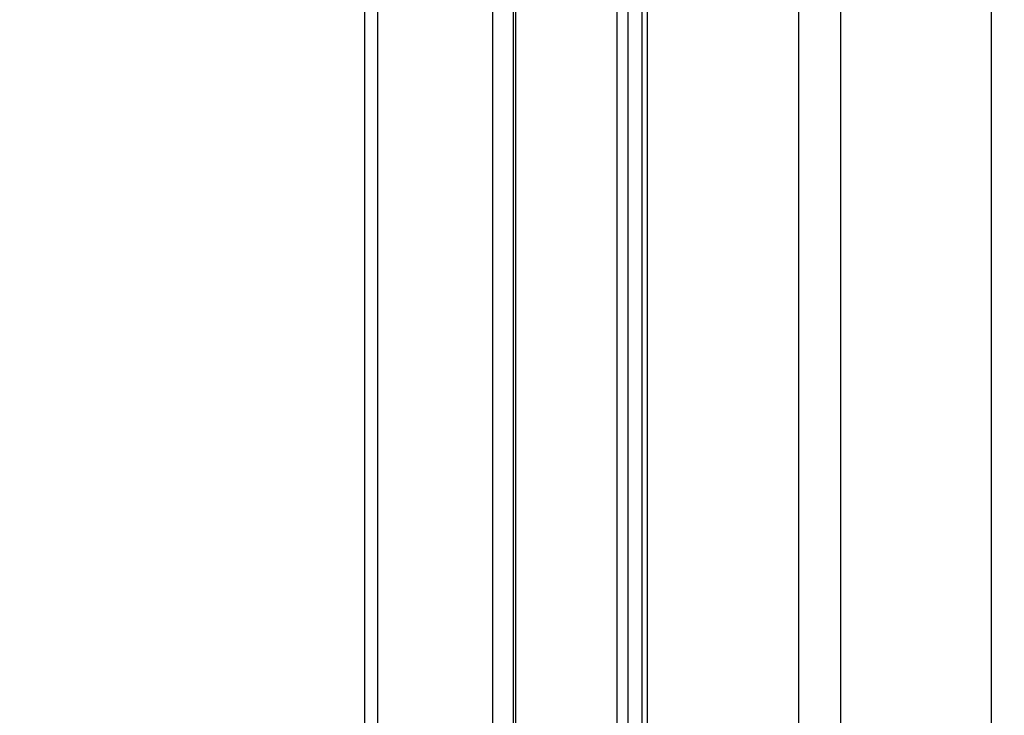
# Model space of a CAD drawing. Header units: millimetres. Extents: x 20 to 22981, y 40 to 19992.
# Tile 28 of 153: x 6542 to 6803, y 5984 to 6168. Entities that reach past the tile are written whole.
import ezdxf

# ---------------------------------------------------------------- set-up
doc = ezdxf.new("R2010")
doc.units = ezdxf.units.MM
doc.header["$LTSCALE"] = 2
doc.layers.add('COMPONENT_GEOMETRY', color=7, linetype='Continuous')
doc.styles.add('SLDTEXTSTYLE0', font='TXT', dxfattribs={"width": 0.75})
doc.dimstyles.new('SLDDIMSTYLE1', dxfattribs={"dimtxt": 100, "dimasz": 6.604, "dimexe": 0, "dimexo": 0.0625, "dimgap": 25, "dimtad": 0, "dimtih": 1, "dimtoh": 1, "dimdec": 1, "dimrnd": 1e-09, "dimzin": 12, "dimdsep": 46, "dimtxsty": 'SLDTEXTSTYLE0', "dimsah": 1, "dimcen": 0.09, "dimadec": 0, "dimazin": 3, "dimtfac": 1, "dimtdec": 1, "dimtofl": 0, "dimtmove": 0, "dimatfit": 3, "dimfxl": 1, "dimfrac": 2, "dimtolj": 1, "dimtzin": 12, "dimarcsym": 0})

# ---------------------------------------------------------------- blocks, each defined once
blk = doc.blocks.new('_D_4')
at = {"layer": 'COMPONENT_GEOMETRY', "color": 7}
for p, q in [((6756.77, 7959.49), (789.12, 7959.49)), ((795.47, 7959.49), (795.47, 5203.33)), ((595.4, 5183.02), (564.93, 5183.02)), ((564.93, 5183.02), (564.93, 5024.27)), ((995.54, 5183.02), (1026.01, 5183.02)), ((1026.01, 5183.02), (1026.01, 5024.27)), ((564.93, 5024.27), (595.4, 5024.27)), ((1026.01, 5024.27), (995.54, 5024.27)), ((795.47, 2118.49), (795.47, 4874.65)), ((6930.95, 2118.49), (789.12, 2118.49))]:
    blk.add_line(p, q, dxfattribs=at)
for points in [[(795.47, 7959.49), (794.45, 7952.89), (796.48, 7952.89)], [(795.47, 2118.49), (796.48, 2125.1), (794.45, 2125.1)]]:
    blk.add_solid(points, dxfattribs=at)
at = {"layer": 'COMPONENT_GEOMETRY', "color": 7, "char_height": 100, "attachment_point": 1, "style": 'SLDTEXTSTYLE0'}
for s, insert in [('9\'6.98"', (595.4, 5153.18)), ('2920.5mm', (467.27, 5003.56))]:
    blk.add_mtext(s, dxfattribs=dict(at, insert=insert))

msp = doc.modelspace()

# ---------------------------------------------------------------- linework, layer by layer
at = {"color": 8, "linetype": 'Continuous', "lineweight": 25}
for p, q in [((6748.24, 2191.49), (6748.24, 7939.49)), ((6759.31, 7939.49), (6759.31, 2191.49)), ((6799.26, 2191.49), (6799.26, 7939.49)), ((6636.74, 6410.02), (6636.74, 5905.15)), ((6667.23, 5908.63), (6667.23, 6410.02)), ((6673.24, 6410.02), (6673.24, 5911.82)), ((6700.18, 5907.27), (6700.18, 6410.02)), ((6702.97, 6410.02), (6702.97, 5904.34)), ((6708.14, 6410.02), (6708.14, 5896.62))]:
    msp.add_line(p, q, dxfattribs=at)
at = {"color": 7, "linetype": 'Continuous', "lineweight": 25}
for p, q in [((6633.39, 5905.35), (6633.39, 6410.02)), ((6672.65, 6410.02), (6672.65, 5911.6)), ((6706.75, 6410.02), (6706.75, 5899.18))]:
    msp.add_line(p, q, dxfattribs=at)

# ---------------------------------------------------------------- dimensions: what is measured, and where the dimension line sits
at = {"layer": 'COMPONENT_GEOMETRY', "color": 7}
dim = msp.add_linear_dim(base=(795.47, 7959.49), p1=(6933.49, 2118.49), p2=(6759.31, 7959.49), angle=90, dimstyle='SLDDIMSTYLE1', dxfattribs=at)
dim.commit()
dim.dimension.update_dxf_attribs({"geometry": '_D_4', "text_midpoint": (795.47, 5038.99), "dimtype": 160})

doc.saveas('drawing.dxf')
